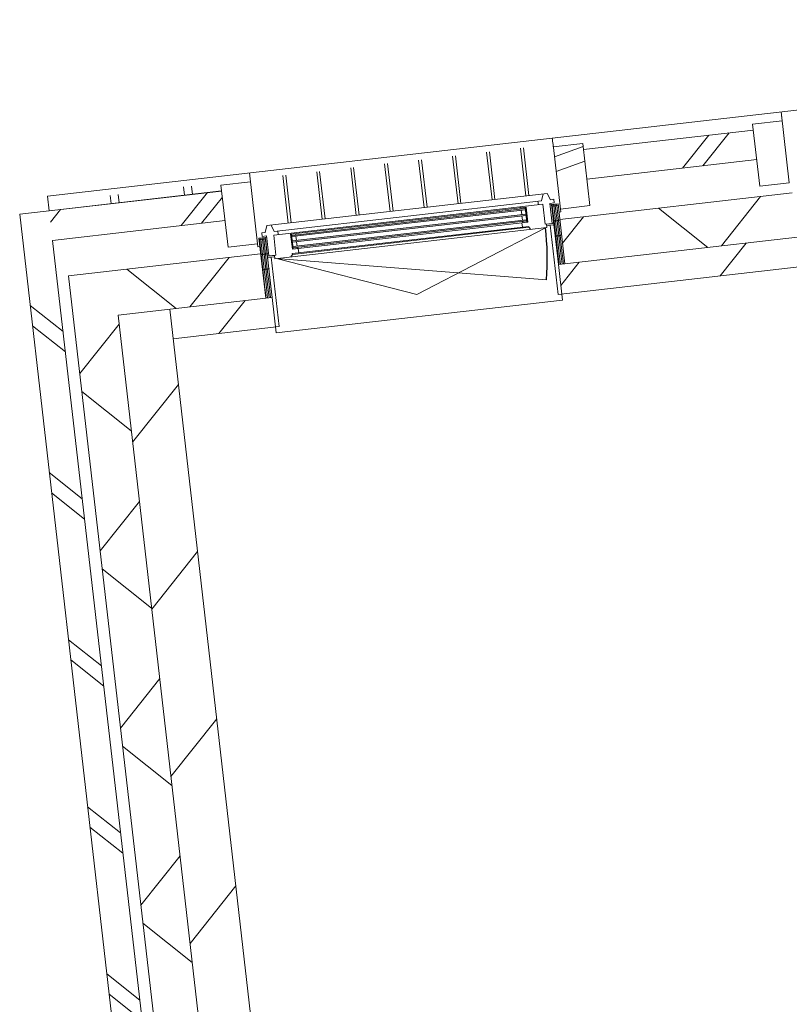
# Model space of a CAD drawing. Header units: metres. Extents: x 136266 to 136452, y 453403 to 453560.
# Tile 97 of 133: x 136303.04 to 136305.63, y 453517.28 to 453520.59. Entities that reach past the tile are written whole.
import ezdxf

# ---------------------------------------------------------------- set-up
doc = ezdxf.new("R2010")
doc.units = ezdxf.units.M
doc.layers.add('A-DETL-BEBOUWING', color=253, linetype='Continuous', lineweight=9)
doc.layers.add('A-DETL-GENF-4', color=252, linetype='Continuous', lineweight=9)

# ---------------------------------------------------------------- blocks, each defined once
blk = doc.blocks.new('859-DO-0010 29-09-2022')
at = {"layer": 'A-DETL-BEBOUWING'}
h = blk.add_hatch(dxfattribs=at)
h.set_pattern_fill('FP_324', color=256, angle=44.99999999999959, style=0, pattern_type=2)
h.set_pattern_definition([(256.7779999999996, (20148.49012774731, 65764.62316196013), (389.396460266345, -91.48987229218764), []), (256.7779999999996, (19128.3761659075, 65132.66698237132), (389.396460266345, -91.48987229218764), [])])
h.paths.add_polyline_path([(17803.88523358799, 64194.51812880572), (18300.12817047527, 64501.93805348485), (18247.46522834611, 64586.94755016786), (17751.22229145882, 64279.52762548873), (17777.55376252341, 64237.02287714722)])
h.paths.add_polyline_path([(19341.49450484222, 65147.05909456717), (19830.29911076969, 65449.87101180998), (19777.63616864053, 65534.88050849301), (19288.83156271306, 65232.06859125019), (19330.31455766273, 65165.10597239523)])
h.paths.add_polyline_path([(20871.66544513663, 66094.9920528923), (21360.47005106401, 66397.80397013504), (21307.80710893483, 66482.81346681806), (21208.09096932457, 66421.03983569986), (21218.09692832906, 66404.88803133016), (21039.57698529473, 66294.29585285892), (21029.04439686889, 66310.12141303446), (20819.00250300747, 66180.00154957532), (20845.33397407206, 66137.49680123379)])
h.paths.add_polyline_path([(22401.83638543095, 67042.92501121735), (22598.42084651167, 67164.70806489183), (22545.7579043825, 67249.71756157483), (22349.17344330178, 67127.93450790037), (22375.50491436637, 67085.42975955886)])
h = blk.add_hatch(dxfattribs=at)
h.set_pattern_fill('FP_842', color=256, angle=44.99999999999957, style=0, pattern_type=2)
h.set_pattern_definition([(256.7779999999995, (20283.98310073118, 65583.88384026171), (412.9549461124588, -97.02500956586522), []), (346.7779999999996, (20283.98310073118, 65583.88384026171), (97.02500956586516, 412.9549461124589), [])])
h.paths.add_polyline_path([(17982.71212313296, 63981.80718978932), (18535.06132781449, 64323.98465626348), (18456.06691462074, 64451.49890128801), (17903.7177099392, 64109.32143481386)])
h.paths.add_polyline_path([(19396.20752921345, 64857.46026003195), (20065.23226810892, 65271.91761458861), (19986.23785491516, 65399.43185961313), (19317.2131160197, 64984.97450505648)])
h.paths.add_polyline_path([(20926.37846950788, 65805.39321835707), (21546.09770032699, 66189.30606647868), (21467.10328713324, 66316.82031150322), (20847.38405631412, 65932.90746338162)])
h.paths.add_polyline_path([(22505.85491787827, 66783.87068311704), (22743.24393736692, 66930.93194901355), (22664.24952417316, 67058.44619403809), (22426.86050468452, 66911.38492814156)])
h = blk.add_hatch(dxfattribs=at)
h.set_pattern_fill('FP_841', color=256, angle=44.99999999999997, style=0, pattern_type=2)
h.set_pattern_definition([(76.77799999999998, (1020.113961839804, 631.9547653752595), (-389.3964602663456, 91.489872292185), [])])
h.paths.add_polyline_path([(18311.65592948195, 64067.9522550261), (18606.42635921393, 64250.56100684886), (18553.76341708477, 64335.57050353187), (18258.99298735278, 64152.9617517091)])
h.paths.add_polyline_path([(19430.16838207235, 64760.86491608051), (20136.59729950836, 65198.49396517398), (20083.9343573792, 65283.50346185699), (19377.50543994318, 64845.87441276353), (19396.20752921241, 64815.68515383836)])
h.paths.add_polyline_path([(20960.33932236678, 65708.79787440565), (21628.51396629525, 66122.72859954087), (21575.85102416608, 66207.7380962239), (20907.67638023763, 65793.80737108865), (20926.37846950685, 65763.6181121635)])
h.paths.add_polyline_path([(22528.7645361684, 66680.42915668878), (22795.90687949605, 66845.9224523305), (22743.24393736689, 66930.93194901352), (22476.10159403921, 66765.43865337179)])
h = blk.add_hatch(dxfattribs=at)
h.set_pattern_fill('FP_947', color=256, angle=121.7780000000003, style=0, pattern_type=2)
h.set_pattern_definition([(45.00000000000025, (0.0001449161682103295, 6.869140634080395e-05), (-282.8427124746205, 282.8427124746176), []), (45.00000000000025, (1200.000017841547, 0.0003493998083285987), (-282.8427124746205, 282.8427124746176), [])])
h.paths.add_polyline_path([(19877.69575868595, 65373.36246479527), (19962.70525536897, 65426.02540692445), (19852.11307689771, 65604.54534995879), (19767.10358021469, 65551.88240782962), (19783.73171728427, 65525.04096096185)])
h = blk.add_hatch(dxfattribs=at)
h.set_pattern_fill('FP_943', color=256, angle=121.7780000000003, style=0, pattern_type=2)
h.set_pattern_definition([(45.00000000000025, (0.0001449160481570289, 6.869131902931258e-05), (-282.8427124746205, 282.8427124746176), []), (45.00000000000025, (1200.000017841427, 0.000349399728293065), (-282.8427124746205, 282.8427124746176), [])])
h.paths.add_polyline_path([(19303.88165607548, 65017.88760542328), (19388.8911527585, 65070.55054755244), (19278.29897428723, 65249.07049058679), (19193.28947760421, 65196.40754845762), (19296.35979165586, 65030.02953830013)])
h = blk.add_hatch(dxfattribs=at)
h.set_pattern_fill('FP_418', color=256, angle=-58.22199999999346, style=0, pattern_type=2)
h.set_pattern_definition([(121.7780000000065, (19355.55227276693, 64830.48187414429), (-43.18482431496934, -26.75277460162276), [50.8, 0, 0, 0]), (121.7780000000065, (19359.87075519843, 64833.15715160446), (-43.18482431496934, -26.75277460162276), [50.8, 0, 0, 0]), (121.7780000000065, (19364.18923762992, 64835.83242906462), (-43.18482431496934, -26.75277460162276), [50.8, 0, 0, 0]), (121.7780000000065, (19368.50772006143, 64838.50770652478), (-43.18482431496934, -26.75277460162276), [50.8, 0, 0, 0]), (121.7780000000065, (19372.82620249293, 64841.18298398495), (-43.18482431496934, -26.75277460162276), [50.8, 0, 0, 0]), (121.7780000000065, (19377.14468492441, 64843.8582614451), (-43.18482431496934, -26.75277460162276), [50.8, 0, 0, 0]), (121.7780000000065, (19381.46316735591, 64846.53353890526), (-43.18482431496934, -26.75277460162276), [50.8, 0, 0, 0]), (121.7780000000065, (19385.7816497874, 64849.20881636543), (-43.18482431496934, -26.75277460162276), [50.8, 0, 0, 0]), (121.7780000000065, (19390.10013221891, 64851.88409382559), (-43.18482431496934, -26.75277460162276), [50.8, 0, 0, 0]), (121.7780000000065, (19394.41861465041, 64854.55937128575), (-43.18482431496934, -26.75277460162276), [50.8, 0, 0, 0])])
h.paths.add_polyline_path([(19377.50543994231, 64845.87441276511), (19396.20752921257, 64857.46026003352), (19289.30175669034, 65030.02953830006), (19270.59966742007, 65018.44369103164)])
h = blk.add_hatch(color=256, dxfattribs=at)
h.paths.add_polyline_path([(18548.32093825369, 64513.35514691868), (18560.22226778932, 64520.72795881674), (18558.11575010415, 64524.12833868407), (18546.21442056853, 64516.755526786)])
h.paths.add_polyline_path([(18524.09598487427, 64552.45951539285), (18535.9973144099, 64559.83232729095), (18533.89079672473, 64563.23270715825), (18521.98946718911, 64555.85989526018)])
h.paths.add_polyline_path([(19208.84472748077, 64922.54620726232), (19220.74605701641, 64929.91901916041), (19218.63953933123, 64933.31939902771), (19206.73820979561, 64925.94658712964)])
h.paths.add_polyline_path([(19184.61977410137, 64961.6505757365), (19196.52110363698, 64969.0233876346), (19194.4145859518, 64972.42376750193), (19182.51325641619, 64965.05095560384)])
for points in [[(18526.20250255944, 64549.05913552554), (19198.62762132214, 64965.62300776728), (19196.52110363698, 64969.0233876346), (18524.09598487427, 64552.45951539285)], [(18536.20846156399, 64532.90733115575), (19208.6335803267, 64949.47120339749), (19206.52706264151, 64952.87158326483), (18534.10194387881, 64536.30771102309)], [(18546.21442056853, 64516.755526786), (19218.63953933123, 64933.31939902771), (19216.53302164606, 64936.71977889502), (18544.10790288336, 64520.15590665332)]]:
    blk.add_hatch(color=256, dxfattribs=at).paths.add_polyline_path(points)
h = blk.add_hatch(dxfattribs=at)
h.set_pattern_fill('FP_942', color=256, angle=121.7780000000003, style=0, pattern_type=2)
h.set_pattern_definition([(45.00000000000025, (0.0001449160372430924, 6.869131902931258e-05), (-282.8427124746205, 282.8427124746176), []), (45.00000000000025, (1200.000017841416, 0.0003493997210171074), (-282.8427124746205, 282.8427124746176), [])])
h.paths.add_polyline_path([(18347.52481839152, 64425.42950647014), (18432.53431507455, 64478.09244859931), (18321.94213660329, 64656.61239163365), (18236.93263992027, 64603.94944950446), (18342.17537828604, 64434.06467177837)])
h = blk.add_hatch(dxfattribs=at)
h.set_pattern_fill('FP_690', color=256, angle=-148.2219999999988, style=0, pattern_type=2)
h.set_pattern_definition([(121.7780000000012, (18577.32076051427, 64348.37193402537), (43.18482431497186, 26.75277460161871), [50.8, 0, 0, 0]), (121.7780000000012, (18573.00227808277, 64345.69665656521), (43.18482431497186, 26.75277460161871), [50.8, 0, 0, 0]), (121.7780000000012, (18568.68379565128, 64343.02137910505), (43.18482431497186, 26.75277460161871), [50.8, 0, 0, 0]), (121.7780000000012, (18564.36531321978, 64340.34610164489), (43.18482431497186, 26.75277460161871), [50.8, 0, 0, 0]), (121.7780000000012, (18560.04683078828, 64337.67082418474), (43.18482431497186, 26.75277460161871), [50.8, 0, 0, 0]), (121.7780000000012, (18555.72834835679, 64334.99554672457), (43.18482431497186, 26.75277460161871), [50.8, 0, 0, 0]), (121.7780000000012, (18551.40986592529, 64332.32026926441), (43.18482431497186, 26.75277460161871), [50.8, 0, 0, 0]), (121.7780000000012, (18547.0913834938, 64329.64499180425), (43.18482431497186, 26.75277460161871), [50.8, 0, 0, 0]), (121.7780000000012, (18542.77290106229, 64326.96971434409), (43.18482431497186, 26.75277460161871), [50.8, 0, 0, 0]), (121.7780000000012, (18538.45441863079, 64324.29443688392), (43.18482431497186, 26.75277460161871), [50.8, 0, 0, 0])])
h.paths.add_polyline_path([(18428.15555529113, 64496.55393453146), (18535.06132781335, 64323.98465626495), (18553.76341708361, 64335.57050353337), (18446.8576445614, 64508.13978179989)])
h = blk.add_hatch(dxfattribs=at)
h.set_pattern_fill('FP_320', color=256, angle=45.00000000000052, style=0, pattern_type=2)
h.set_pattern_definition([(346.7780000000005, (20349.38977088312, 59895.63051415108), (91.48987229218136, 389.3964602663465), []), (346.7780000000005, (20981.34524336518, 58875.51725941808), (91.48987229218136, 389.3964602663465), [])])
h.paths.add_polyline_path([(23032.56659772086, 55564.39697138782), (23117.57609440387, 55617.05991351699), (17751.22229145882, 64279.52762548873), (17666.2127947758, 64226.86468335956), (21820.61380962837, 57520.75361144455)])
h = blk.add_hatch(dxfattribs=at)
h.set_pattern_fill('FP_841', color=256, angle=44.99999999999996, style=0, pattern_type=2)
h.set_pattern_definition([(76.77799999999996, (1020.113961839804, 631.9547653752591), (-389.3964602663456, 91.48987229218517), [])])
h.paths.add_polyline_path([(23126.37160595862, 55963.64704392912), (23275.1382251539, 56055.80719265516), (18258.99298735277, 64152.96175170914), (18110.22636815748, 64060.80160298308), (22161.75216632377, 57520.75361144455)])
h = blk.add_hatch(dxfattribs=at)
h.set_pattern_fill('FP_970', color=256, angle=45.00000000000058, style=0, pattern_type=2)
h.set_pattern_definition([(346.7780000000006, (20530.2818276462, 59869.47322010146), (97.02500956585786, 412.9549461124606), []), (76.77800000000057, (20530.2818276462, 59869.47322010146), (-412.9549461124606, 97.02500956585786), [])])
h.paths.add_polyline_path([(23077.85177412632, 55757.13838571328), (23205.36601915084, 55836.13279890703), (18110.22636815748, 64060.80160298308), (17982.71212313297, 63981.80718978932), (21985.30129218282, 57520.75361144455)])
blk.add_arc((18511.00760519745, 64459.6549125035), 911.0000000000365, 20.77799999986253, 31.77800000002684)
for p, q in [((20707.65543286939, 66169.85318055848), (19177.48450413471, 65221.92022939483)), ((19962.70525536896, 65426.02540692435), (19836.31419426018, 65630.04819896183)), ((19847.84876202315, 65611.42888601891), (19836.31419426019, 65630.0481989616)), ((19852.1130768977, 65604.5453499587), (19767.10358021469, 65551.88240782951)), ((19777.60896033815, 65534.92442863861), (19288.80435441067, 65232.1125113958)), ((19777.63616864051, 65534.88050849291), (19288.83156271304, 65232.06859125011)), ((19767.10358021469, 65551.88240782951), (19877.69575868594, 65373.36246479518)), ((19341.49450484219, 65147.05909456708), (19830.29911076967, 65449.8710118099)), ((19986.23785491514, 65399.43185961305), (19317.21311601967, 64984.9745050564)), ((19877.69575868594, 65373.36246479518), (19962.70525536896, 65426.02540692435)), ((20065.23226810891, 65271.91761458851), (19396.20752921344, 64857.46026003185)), ((19278.29897428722, 65249.07049058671), (19193.28947760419, 65196.40754845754)), ((19388.89115275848, 65070.55054755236), (19278.29897428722, 65249.07049058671)), ((19177.48449257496, 65221.92022223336), (17724.84222481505, 64322.01587429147)), ((19177.49058340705, 65221.91039029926), (19180.67468524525, 65216.77055413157)), ((19178.87736459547, 65219.67184823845), (19177.49059496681, 65221.91039746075)), ((19180.67470203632, 65216.77055284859), (19178.87736819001, 65219.67184243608)), ((19180.67469047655, 65216.7705456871), (19183.07111789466, 65212.90218815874)), ((19183.07113435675, 65212.90218740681), (19180.67470595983, 65216.77054651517)), ((19183.07112279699, 65212.90218024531), (19185.91470284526, 65208.31202065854)), ((19185.91471909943, 65208.31202024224), (19183.07113848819, 65212.90218073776)), ((19185.91470753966, 65208.31201308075), (19189.02514663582, 65203.29108467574)), ((19189.02516272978, 65203.29108451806), (19185.91472339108, 65208.31201331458)), ((19189.02515117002, 65203.29107735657), (19193.28946160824, 65196.40754845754)), ((19189.02516716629, 65203.29107735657), (19303.88165607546, 65017.8876054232)), ((19419.54219498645, 64754.28204831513), (20147.2234865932, 65205.07683294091)), ((19180.35332187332, 65008.41377547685), (19095.52079637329, 65145.35200952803)), ((19188.85427009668, 65013.68006879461), (19104.02174459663, 65150.61830284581)), ((19082.59240213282, 64947.85139292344), (18997.75987663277, 65084.78962697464)), ((19091.09335035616, 64953.11768624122), (19006.26082485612, 65090.05592029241)), ((19303.88165607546, 65017.8876054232), (19388.89115275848, 65070.55054755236)), ((19241.56017032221, 65046.33110052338), (18434.82004680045, 64546.55977971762)), ((19229.65884078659, 65038.9582886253), (19234.44392832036, 65016.0431639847)), ((19259.94677732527, 65031.84204662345), (19241.56017032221, 65046.33110052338)), ((19270.14791692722, 65038.16159967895), (19259.94677732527, 65031.84204662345)), ((19276.46746998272, 65027.96046007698), (19270.14791692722, 65038.16159967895)), ((19234.44392832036, 65016.0431639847), (18465.10798333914, 64539.44353771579)), ((19243.31376627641, 65007.42191264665), (18468.8772514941, 64527.66250984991)), ((18984.8314823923, 64887.28901037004), (18899.99895689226, 65024.22724442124)), ((18993.33243061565, 64892.55530368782), (18908.4999051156, 65029.49353773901)), ((19224.24278871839, 65009.7236109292), (19230.5623417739, 64999.52247132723)), ((19279.12456692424, 64949.61545490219), (19243.31376627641, 65007.42191264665)), ((19263.71604548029, 65020.06101875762), (19276.46746998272, 65027.96046007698)), ((19299.52684612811, 64962.25456101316), (19263.71604548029, 65020.06101875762)), ((19270.59966742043, 65018.44369103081), (19266.34919258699, 65015.8105439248)), ((19303.89087348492, 65017.87270068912), (19309.14184789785, 65009.39648052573)), ((19309.14184789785, 65009.39648052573), (19304.04128965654, 65006.23671115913)), ((18519.43918228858, 64554.28000699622), (19196.96487085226, 64974.00365576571)), ((19196.52110363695, 64969.02338763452), (18524.09598487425, 64552.45951539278)), ((18895.57151087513, 64831.99292113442), (18810.73898537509, 64968.93115518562)), ((19177.85645383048, 64966.87144720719), (19179.96297151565, 64963.47106733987)), ((19220.74605701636, 64929.91901916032), (19194.41458595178, 64972.42376750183)), ((19223.29634191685, 64931.4989074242), (19194.41458595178, 64972.42376750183)), ((19196.96487085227, 64974.0036557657), (19223.29634191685, 64931.4989074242)), ((19196.96487085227, 64974.0036557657), (19220.74605701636, 64929.91901916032)), ((18506.75713036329, 64457.02176539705), (19289.69459481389, 64942.04746240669)), ((18526.20250255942, 64549.05913552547), (19198.62762132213, 64965.62300776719)), ((19206.5270626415, 64952.87158326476), (18534.1019438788, 64536.30771102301)), ((18536.20846156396, 64532.90733115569), (19208.63358032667, 64949.47120339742)), ((19216.53302164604, 64936.71977889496), (18544.10790288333, 64520.15590665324)), ((18887.07056265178, 64826.72662781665), (18802.23803715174, 64963.66486186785)), ((19285.44411997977, 64939.41431530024), (18989.7682722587, 64551.76516053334)), ((19182.51325641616, 64965.05095560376), (19184.61977410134, 64961.65057573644)), ((19186.72629178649, 64958.25019586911), (19194.62573310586, 64945.49877136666)), ((19196.73225079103, 64942.09839149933), (19204.63169211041, 64929.3469669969)), ((19279.1245669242, 64949.61545490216), (19299.52684612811, 64962.25456101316)), ((19289.69459481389, 64942.04746240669), (19283.37504175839, 64952.24860200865)), ((19283.63835646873, 64951.82355452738), (19304.04063567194, 64964.46266063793)), ((19286.27150357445, 64947.57307969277), (19296.04759569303, 64953.62931803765)), ((19306.41046806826, 64960.63723328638), (19295.78428098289, 64954.05436552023)), ((19295.78428098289, 64954.05436552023), (19419.54219498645, 64754.28204831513)), ((19223.29634191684, 64931.4989074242), (18545.77065335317, 64511.77525865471)), ((18546.2144205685, 64516.75552678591), (19218.63953933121, 64933.31939902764)), ((18552.0752306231, 64497.8005563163), (19233.00129905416, 64919.63072277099)), ((18553.46148819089, 64495.56283367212), (19234.38755662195, 64917.39300012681)), ((18789.30964291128, 64766.16424526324), (18704.47711741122, 64903.10247931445)), ((18797.81059113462, 64771.43053858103), (18712.97806563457, 64908.36877263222)), ((19206.29444258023, 64920.96631899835), (19214.29920978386, 64908.04487550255)), ((19206.73820979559, 64925.94658712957), (19208.84472748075, 64922.54620726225)), ((19233.00129905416, 64919.63072277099), (19234.38755662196, 64917.39300012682)), ((19234.38755662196, 64917.39300012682), (19243.55907154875, 64913.46674511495)), ((18691.54872317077, 64705.60186270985), (18606.71619767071, 64842.54009676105)), ((18700.04967139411, 64710.86815602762), (18615.21714589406, 64847.80639007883)), ((19440.70097049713, 64743.86301674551), (19377.50543994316, 64845.87441276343)), ((18593.78780343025, 64645.03948015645), (18508.9552779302, 64781.97771420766)), ((18511.00760519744, 64459.65491250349), (19362.75794963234, 64782.83033043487)), ((18602.2887516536, 64650.30577347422), (18517.45622615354, 64787.24400752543)), ((19440.70097049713, 64743.86301674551), (18616.9589476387, 64233.55910751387)), ((18496.02688368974, 64584.47709760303), (18411.19435818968, 64721.41533165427)), ((18504.52783191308, 64589.74339092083), (18419.69530641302, 64726.68162497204)), ((18432.53431507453, 64478.09244859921), (18306.14325396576, 64682.11524063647)), ((18321.94213660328, 64656.61239163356), (18236.93263992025, 64603.94944950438)), ((18236.93263992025, 64603.94944950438), (18347.52481839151, 64425.42950647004)), ((18247.46522834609, 64586.94755016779), (17666.21279477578, 64226.86468335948)), ((18247.43802004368, 64586.99147031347), (17751.15257840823, 64279.54521416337)), ((18140.36855897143, 64520.66249470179), (18125.60495480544, 64544.49417801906)), ((18163.23611357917, 64534.82882613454), (18148.47250941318, 64558.66050945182)), ((18434.82004680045, 64546.55977971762), (18439.60513433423, 64523.64465507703)), ((18465.10798333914, 64539.44353771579), (18446.72137633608, 64553.93259161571)), ((18481.6286759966, 64535.56195116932), (18475.30912294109, 64545.76309077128)), ((18989.7682722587, 64551.76516053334), (18511.00760519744, 64459.65491250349)), ((18519.43918228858, 64554.28000699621), (18545.77065335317, 64511.7752586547)), ((18548.32093825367, 64513.35514691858), (18519.43918228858, 64554.28000699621)), ((18548.32093825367, 64513.35514691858), (18521.98946718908, 64555.85989526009)), ((18521.98946718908, 64555.85989526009), (18545.77065335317, 64511.7752586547)), ((18535.99731440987, 64559.83232729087), (18533.8907967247, 64563.23270715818)), ((18536.44108162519, 64564.81259542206), (18534.33456394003, 64568.21297528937)), ((18546.00327341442, 64543.68052292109), (18538.10383209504, 64556.43194742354)), ((18556.00923241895, 64527.52871855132), (18548.10979109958, 64540.28014305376)), ((18439.60513433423, 64523.64465507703), (18429.40399473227, 64517.32510202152)), ((18429.40399473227, 64517.32510202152), (18435.72354778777, 64507.12396241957)), ((18435.72354778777, 64507.12396241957), (18448.47497229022, 64515.02340373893)), ((18451.1081193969, 64510.77292890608), (18446.85764456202, 64508.13978179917)), ((18448.47497229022, 64515.02340373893), (18484.28577293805, 64457.21694599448)), ((18504.68805214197, 64469.85605210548), (18468.87725149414, 64527.66250984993)), ((18560.22226778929, 64520.72795881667), (18558.11575010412, 64524.12833868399)), ((18570.7773198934, 64509.38640358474), (18562.77255268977, 64522.30784708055)), ((17803.88523358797, 64194.51812880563), (18300.12817047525, 64501.93805348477)), ((18347.52481839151, 64425.42950647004), (18432.53431507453, 64478.09244859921)), ((18437.79451845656, 64469.60133086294), (18432.54354404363, 64478.07755102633)), ((18442.89508825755, 64472.7611073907), (18437.79451845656, 64469.60133086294)), ((18553.4614881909, 64495.56283367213), (18552.0752306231, 64497.8005563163)), ((18552.89265362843, 64485.60248268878), (18553.46148819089, 64495.56283367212)), ((18456.06691462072, 64451.49890128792), (17903.71770993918, 64109.32143481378)), ((18480.29861281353, 64454.15875140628), (18500.70089201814, 64466.79785751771)), ((18493.29463229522, 64456.91619182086), (18482.66844520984, 64450.33332405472)), ((18484.28577293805, 64457.21694599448), (18504.68805214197, 64469.85605210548)), ((18617.05254629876, 64257.14387461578), (18493.29463229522, 64456.91619182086)), ((18493.55794700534, 64456.49114433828), (18503.33403912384, 64462.54738268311)), ((18500.43757730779, 64467.22290499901), (18506.75713036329, 64457.02176539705)), ((17929.67252144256, 64390.13739263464), (17914.90891727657, 64413.96907595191)), ((17952.5400760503, 64404.30372406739), (17937.77647188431, 64428.13540738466)), ((17751.15257840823, 64279.54521416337), (17724.84831564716, 64322.00604235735)), ((18535.06132781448, 64323.98465626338), (18110.22636815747, 64060.801602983)), ((18616.9589476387, 64233.55910751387), (18553.76341708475, 64335.57050353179)), ((18311.65592948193, 64067.95225502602), (18617.05254629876, 64257.14387461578)), ((17666.21279477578, 64226.86468335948), (23032.56659772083, 55564.39697138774)), ((23064.91315227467, 55702.06941019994), (17803.88523358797, 64194.51812880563)), ((23222.47528302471, 56140.81668933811), (18258.99298735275, 64152.96175170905)), ((17903.71770993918, 64109.32143481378), (23077.85177412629, 55757.13838571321)), ((23126.37160595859, 55963.64704392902), (18110.22636815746, 64060.801602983))]:
    blk.add_line(p, q, dxfattribs=at)
at = {"layer": 'A-DETL-GENF-4'}
for p, q in [((19289.3017566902, 65030.0295383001), (19270.59966741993, 65018.44369103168)), ((19270.59966741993, 65018.44369103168), (19377.50543994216, 64845.87441276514)), ((19396.20752921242, 64857.46026003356), (19289.3017566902, 65030.0295383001)), ((19377.50543994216, 64845.87441276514), (19396.20752921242, 64857.46026003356)), ((18428.1555552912, 64496.55393453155), (18446.85764456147, 64508.13978179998)), ((18446.85764456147, 64508.13978179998), (18553.7634170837, 64335.57050353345)), ((18535.06132781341, 64323.98465626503), (18428.1555552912, 64496.55393453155)), ((18553.7634170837, 64335.57050353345), (18535.06132781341, 64323.98465626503))]:
    blk.add_line(p, q, dxfattribs=at)

msp = doc.modelspace()

# ---------------------------------------------------------------- block references
at = {"xscale": 0.001, "yscale": 0.001, "zscale": 0.001, "rotation": 334.7650131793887}
msp.add_blockref('859-DO-0010 29-09-2022', (136259.6791283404, 453469.3710543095), dxfattribs=at)

doc.saveas('drawing.dxf')
